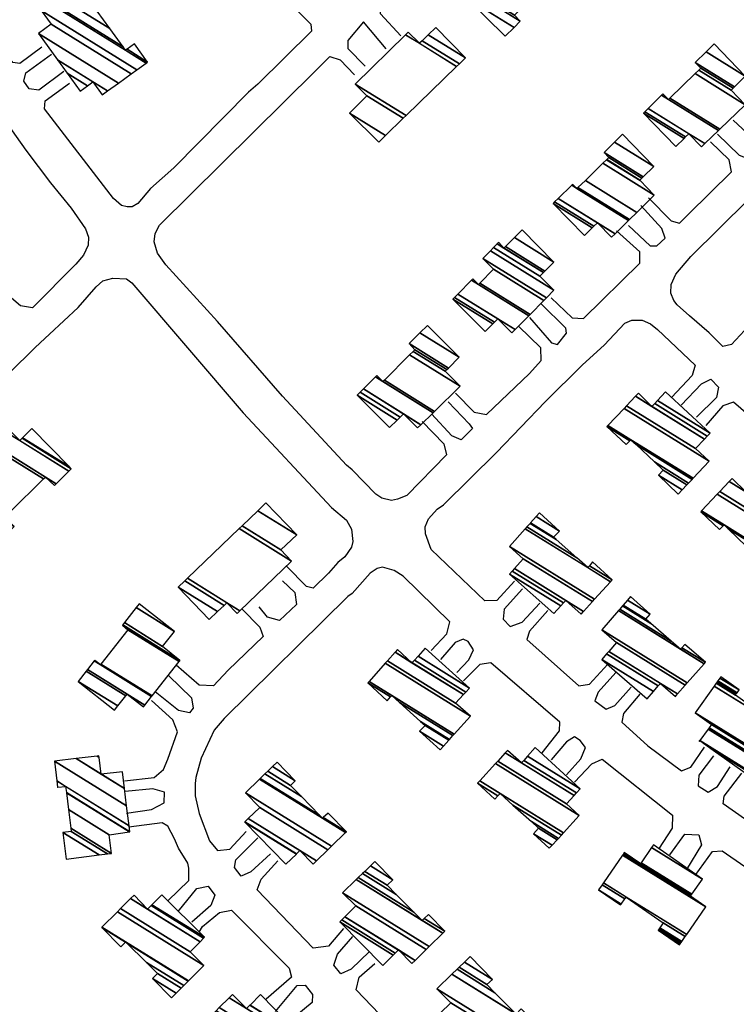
# Model space of a CAD drawing. Extents: x -0.5 to 41.9, y -0.5 to 29.8.
# Tile 55 of 128: x 8.227 to 8.57, y 3.126 to 3.598. Entities that reach past the tile are written whole.
import ezdxf

# ---------------------------------------------------------------- set-up
doc = ezdxf.new("R2010")
doc.units = 0
doc.header["$MEASUREMENT"] = 0
doc.layers.add('11', color=2, linetype='CONTINUOUS')
doc.layers.add('21', color=5, linetype='CONTINUOUS')

msp = doc.modelspace()

# ---------------------------------------------------------------- linework, layer by layer
at = {"layer": '11'}
for points in [[(8.40938, 3.58983), (8.39973, 3.60038), (8.39933, 3.60421), (8.427, 3.6336), (8.43162, 3.63474), (8.44442, 3.62419)], [(8.23736, 3.58444), (8.22681, 3.57658), (8.22344, 3.57702), (8.20255, 3.60667), (8.19761, 3.61318), (8.19851, 3.61678), (8.20862, 3.62419)], [(8.35369, 3.60802), (8.36627, 3.59544), (8.36655, 3.59204), (8.34089, 3.5667), (8.3364, 3.56288), (8.30069, 3.5265), (8.28946, 3.51662), (8.2834, 3.50943), (8.2807, 3.50786), (8.27823, 3.50786), (8.27554, 3.50853), (8.27172, 3.5119), (8.23871, 3.5548), (8.23893, 3.55861), (8.25061, 3.56715)], [(8.40242, 3.58354), (8.39146, 3.59652), (8.38401, 3.58758), (8.38401, 3.58377), (8.39232, 3.57523)], [(8.24792, 3.57276), (8.23601, 3.56378), (8.2313, 3.56445), (8.22883, 3.56805), (8.22973, 3.57209), (8.24208, 3.58107)], [(8.41971, 3.40501), (8.43004, 3.39423), (8.43138, 3.38894), (8.4123, 3.36953), (8.40781, 3.36773), (8.40489, 3.36706), (8.4004, 3.36818), (8.39748, 3.3702), (8.38603, 3.38188), (8.38333, 3.38412), (8.35279, 3.41713), (8.32158, 3.45284), (8.29687, 3.48001), (8.29283, 3.48563), (8.29126, 3.49102), (8.29171, 3.49506), (8.29373, 3.4991), (8.36851, 3.57299), (8.37547, 3.57995), (8.38041, 3.57838), (8.38715, 3.57119)], [(8.19065, 3.55996), (8.20098, 3.56692), (8.20643, 3.56784), (8.22973, 3.53503), (8.24163, 3.51931), (8.25151, 3.50719), (8.25825, 3.49731), (8.25982, 3.49326), (8.25959, 3.48945), (8.25735, 3.48473), (8.25376, 3.48046), (8.23289, 3.45943), (8.22726, 3.46048), (8.21737, 3.46879)], [(8.57624, 3.45082), (8.56793, 3.44184), (8.56372, 3.44096), (8.55715, 3.44745), (8.54772, 3.45554), (8.54188, 3.46093), (8.54031, 3.46295), (8.53874, 3.46654), (8.53896, 3.47058), (8.54121, 3.47552), (8.54839, 3.48406), (8.57579, 3.51123), (8.59061, 3.52515), (8.61891, 3.55345), (8.62609, 3.55839), (8.63395, 3.56086), (8.64249, 3.56131), (8.64788, 3.56086), (8.65259, 3.55951), (8.65798, 3.55547), (8.66786, 3.54604), (8.66786, 3.54604), (8.66921, 3.53975), (8.66023, 3.53122)], [(8.56119, 3.54267), (8.57152, 3.53256), (8.57528, 3.53118), (8.58051, 3.53638), (8.57781, 3.54087), (8.5686, 3.54941)], [(8.52818, 3.51213), (8.53896, 3.50112), (8.54295, 3.49997), (8.54727, 3.50427), (8.56793, 3.5247), (8.56681, 3.53032), (8.55782, 3.53908)], [(8.51852, 3.49888), (8.52885, 3.48922), (8.53211, 3.4892), (8.53604, 3.49281), (8.53447, 3.49753), (8.52436, 3.50853)], [(8.48147, 3.46419), (8.49158, 3.45464), (8.49699, 3.4543), (8.52391, 3.48091), (8.52391, 3.4863), (8.51269, 3.49641)], [(8.21625, 3.39737), (8.20615, 3.40838), (8.20642, 3.41286), (8.20929, 3.41601), (8.23422, 3.44049), (8.25488, 3.45958), (8.26341, 3.46946), (8.26656, 3.47238), (8.2715, 3.47373), (8.27801, 3.47328), (8.28048, 3.47148), (8.33393, 3.40905), (8.37615, 3.36369), (8.38333, 3.35762), (8.3858, 3.35336), (8.38648, 3.34752), (8.3858, 3.34482), (8.38266, 3.34011), (8.37929, 3.33741), (8.3748, 3.33225), (8.36739, 3.32506), (8.36424, 3.32596), (8.35459, 3.33562)], [(8.47114, 3.45486), (8.48169, 3.44274), (8.48442, 3.4418), (8.48888, 3.44723), (8.48843, 3.4497), (8.47653, 3.4616)], [(8.46395, 3.32843), (8.45542, 3.31922), (8.44973, 3.31901), (8.42398, 3.3437), (8.42129, 3.35111), (8.42106, 3.35448), (8.42263, 3.3583), (8.4269, 3.36301), (8.42982, 3.36503), (8.4552, 3.39019), (8.47855, 3.41444), (8.49652, 3.43218), (8.50685, 3.44161), (8.51673, 3.45217), (8.5201, 3.45352), (8.52504, 3.45352), (8.52908, 3.45172), (8.53245, 3.44902), (8.55041, 3.43196), (8.54907, 3.42702), (8.53918, 3.41646)], [(8.43566, 3.41848), (8.44464, 3.4095), (8.45048, 3.40838), (8.47114, 3.42791), (8.47675, 3.4342), (8.47653, 3.44027), (8.46575, 3.4506)], [(8.54368, 3.41287), (8.55356, 3.42297), (8.55792, 3.42522), (8.56164, 3.4214), (8.56074, 3.41646), (8.55109, 3.40703)], [(8.43206, 3.41444), (8.44217, 3.40388), (8.4438, 3.40158), (8.43835, 3.39625), (8.43386, 3.39805), (8.4242, 3.4086)], [(8.58612, 3.37716), (8.59353, 3.38525), (8.59511, 3.39108), (8.58051, 3.40411), (8.56883, 3.41422), (8.56366, 3.41242), (8.55558, 3.40299)], [(8.42398, 3.29519), (8.43139, 3.30328), (8.43296, 3.30892), (8.41051, 3.3309), (8.40624, 3.33359), (8.40062, 3.33517), (8.39815, 3.33449), (8.39479, 3.33225), (8.38603, 3.32259), (8.38401, 3.32102), (8.32472, 3.26263), (8.32, 3.25702), (8.31372, 3.24354), (8.31125, 3.23433), (8.3108, 3.23141), (8.3108, 3.22558), (8.31282, 3.21704), (8.31776, 3.20402), (8.32158, 3.1993), (8.32741, 3.19997), (8.33527, 3.20851)], [(8.35279, 3.32865), (8.35863, 3.32304), (8.35936, 3.31731), (8.35122, 3.30957), (8.3456, 3.31114), (8.34156, 3.31608)], [(8.46777, 3.32484), (8.45901, 3.31495), (8.45851, 3.31021), (8.46187, 3.30669), (8.46755, 3.30876), (8.47609, 3.31796)], [(8.33325, 3.31518), (8.34179, 3.30642), (8.34341, 3.30188), (8.32674, 3.28576), (8.31968, 3.27832), (8.31282, 3.27857), (8.30181, 3.28823)], [(8.4799, 3.31437), (8.47114, 3.30449), (8.46977, 3.30055), (8.49472, 3.27835), (8.49988, 3.27902), (8.50864, 3.28868)], [(8.43633, 3.28464), (8.44204, 3.29079), (8.44432, 3.2956), (8.44175, 3.29949), (8.43928, 3.30061), (8.43543, 3.29901), (8.42847, 3.29093)], [(8.4772, 3.24624), (8.48551, 3.25679), (8.48568, 3.2608), (8.4525, 3.28935), (8.44734, 3.28846), (8.43948, 3.2806)], [(8.51246, 3.28464), (8.50393, 3.27521), (8.50236, 3.27116), (8.50774, 3.26712), (8.51201, 3.26892), (8.51987, 3.27768)], [(8.29822, 3.28307), (8.30915, 3.27253), (8.30999, 3.26751), (8.3081, 3.26532), (8.30294, 3.26645), (8.29171, 3.27543)], [(8.27694, 3.23277), (8.29126, 3.23433), (8.29576, 3.23821), (8.29777, 3.24309), (8.30246, 3.25621), (8.30024, 3.26196), (8.28991, 3.27128)], [(8.52391, 3.27431), (8.51605, 3.2651), (8.51538, 3.26083), (8.52773, 3.2496), (8.5439, 3.23748), (8.54839, 3.23927), (8.5549, 3.24893)], [(8.48888, 3.23568), (8.49574, 3.24323), (8.49787, 3.24873), (8.49539, 3.25207), (8.4927, 3.25387), (8.48888, 3.2514), (8.48147, 3.24287)], [(8.4927, 3.23209), (8.50101, 3.24085), (8.50595, 3.24309), (8.53963, 3.21637), (8.53941, 3.21008), (8.5329, 3.19997)], [(8.55917, 3.24466), (8.55221, 3.23546), (8.55186, 3.23033), (8.5567, 3.22737), (8.56119, 3.23007), (8.56726, 3.2395)], [(8.61554, 3.20716), (8.61082, 3.19818), (8.60569, 3.19494), (8.60319, 3.19616), (8.5859, 3.20626), (8.56389, 3.22176), (8.56434, 3.22535), (8.57287, 3.23635)], [(8.27801, 3.21727), (8.28991, 3.21896), (8.29601, 3.22227), (8.2962, 3.22737), (8.29058, 3.22894), (8.27734, 3.2276)], [(8.29777, 3.17527), (8.30788, 3.18493), (8.30789, 3.19091), (8.30733, 3.19331), (8.30294, 3.20042), (8.30092, 3.20492), (8.29785, 3.211), (8.29508, 3.21255), (8.27913, 3.21053)], [(8.34695, 3.19773), (8.33752, 3.1892), (8.33298, 3.18713), (8.32966, 3.19122), (8.33033, 3.19481), (8.34089, 3.20536)], [(8.53829, 3.19728), (8.54552, 3.20724), (8.55222, 3.20682), (8.55356, 3.202), (8.54637, 3.19032)], [(8.55041, 3.1874), (8.55872, 3.19885), (8.56345, 3.1992), (8.57422, 3.19167), (8.58208, 3.18695), (8.59892, 3.17797), (8.60364, 3.1746), (8.60498, 3.1728), (8.60633, 3.16943), (8.60656, 3.16562), (8.59078, 3.09819)], [(8.38199, 3.16202), (8.3748, 3.15349), (8.36738, 3.15249), (8.34066, 3.18044), (8.34246, 3.1856), (8.35055, 3.19436)], [(8.30271, 3.17011), (8.31169, 3.18111), (8.31708, 3.18223), (8.32023, 3.17797), (8.31843, 3.17303), (8.30922, 3.16494)], [(8.31282, 3.16023), (8.31439, 3.16292), (8.32247, 3.16966), (8.32834, 3.17077), (8.35594, 3.14293), (8.35706, 3.13867), (8.34493, 3.12811)], [(8.39434, 3.15102), (8.38558, 3.14248), (8.38069, 3.14027), (8.37734, 3.14445), (8.37907, 3.14967), (8.38648, 3.1582)], [(8.42959, 3.11666), (8.41994, 3.10723), (8.41408, 3.10545), (8.38805, 3.1326), (8.3894, 3.13867), (8.39703, 3.14518)], [(8.34942, 3.12227), (8.35975, 3.13462), (8.36357, 3.13486), (8.36716, 3.13036), (8.36694, 3.12654), (8.35504, 3.11666)]]:
    msp.add_lwpolyline(points, dxfattribs=at)

# ---------------------------------------------------------------- meshes
at = {"layer": '21'}
mesh = msp.add_polyface(dxfattribs=at)
corners = [(8.45946, 3.58961), (8.44082, 3.60802), (8.4637, 3.59384), (8.44082, 3.60802), (8.4437, 3.61102), (8.46665, 3.59679), (8.44446, 3.6118), (8.46395, 3.59971), (8.44644, 3.61386), (8.46597, 3.60175), (8.44082, 3.61947), (8.46728, 3.60307), (8.45641, 3.63521), (8.48686, 3.61633), (8.48284, 3.61882), (8.45706, 3.63586), (8.4875, 3.61699), (8.48349, 3.61947), (8.46377, 3.64263), (8.47069, 3.63834), (8.49413, 3.62381), (8.46437, 3.64323), (8.46813, 3.6409), (8.47129, 3.63894), (8.49472, 3.62441), (8.46508, 3.64395), (8.47201, 3.63965), (8.49157, 3.62752), (8.47563, 3.64328)]
mesh.append_faces([[corners[k] for k in face] for face in [(0, 0, 2, 3), (1, 2, 5, 4), (4, 5, 7, 6), (6, 7, 9, 8), (8, 9, 11, 10), (10, 11, 14, 12), (12, 14, 17, 15), (13, 13, 16, 17), (15, 16, 20, 18), (18, 19, 22, 21), (19, 20, 24, 23), (21, 22, 25, 25), (23, 24, 27, 26), (26, 27, 28, 28)]], dxfattribs={"vtx0": -1, "vtx2": -1})
mesh = msp.add_polyface(dxfattribs=at)
corners = [(8.25578, 3.56333), (8.26633, 3.56153), (8.25927, 3.56591), (8.24955, 3.57194), (8.26894, 3.56342), (8.26184, 3.56782), (8.24495, 3.57829), (8.27414, 3.56717), (8.23579, 3.59095), (8.28029, 3.57161), (8.24185, 3.59544), (8.23714, 3.60196), (8.28297, 3.57354), (8.23714, 3.60196), (8.2416, 3.60516), (8.27756, 3.58287), (8.28742, 3.57675), (8.24229, 3.60566), (8.27633, 3.58456), (8.27825, 3.58337), (8.28811, 3.57725), (8.24592, 3.60827), (8.26993, 3.59339), (8.28183, 3.58601), (8.25101, 3.61193), (8.26094, 3.60577), (8.25507, 3.61484), (8.26498, 3.60869), (8.2587, 3.61745)]
mesh.append_faces([[corners[k] for k in face] for face in [(0, 0, 2, 3), (3, 2, 5, 6), (1, 1, 4, 5), (6, 4, 7, 8), (8, 7, 9, 10), (10, 9, 12, 13), (11, 12, 16, 14), (14, 15, 18, 17), (15, 16, 20, 19), (17, 18, 22, 21), (19, 20, 23, 23), (21, 22, 25, 24), (24, 25, 27, 26), (26, 27, 28, 28)]], dxfattribs={"vtx0": -1, "vtx2": -1})
mesh = msp.add_polyface(dxfattribs=at)
corners = [(8.39883, 3.53885), (8.39883, 3.53885), (8.3849, 3.55278), (8.40215, 3.54208), (8.39321, 3.56108), (8.4106, 3.55031), (8.3876, 3.5667), (8.41194, 3.55161), (8.4117, 3.59037), (8.41837, 3.58624), (8.43618, 3.57519), (8.41298, 3.59163), (8.41965, 3.58749), (8.43746, 3.57644), (8.42257, 3.59032), (8.44037, 3.57927), (8.42623, 3.59387)]
mesh.append_faces([[corners[k] for k in face] for face in [(0, 1, 3, 2), (2, 3, 5, 4), (4, 5, 7, 6), (6, 7, 10, 8), (8, 9, 11, 11), (9, 10, 13, 12), (12, 13, 15, 14), (14, 15, 16, 16)]], dxfattribs={"vtx0": -1, "vtx2": -1})
mesh = msp.add_polyface(dxfattribs=at)
corners = [(8.54121, 3.53683), (8.52571, 3.55278), (8.54521, 3.54069), (8.52571, 3.55278), (8.52639, 3.55345), (8.55356, 3.53661), (8.5459, 3.54136), (8.52795, 3.55501), (8.55515, 3.53815), (8.54749, 3.54289), (8.53429, 3.56135), (8.53761, 3.55929), (8.56162, 3.54441), (8.53492, 3.56198), (8.53826, 3.55991), (8.56226, 3.54503), (8.55041, 3.57172), (8.57444, 3.55682), (8.55216, 3.57342), (8.56771, 3.56378), (8.55311, 3.57433), (8.56863, 3.56471), (8.55041, 3.57703), (8.56927, 3.56534), (8.55567, 3.58216), (8.57444, 3.57052), (8.55962, 3.58601)]
mesh.append_faces([[corners[k] for k in face] for face in [(0, 0, 2, 3), (1, 2, 6, 4), (4, 6, 9, 7), (5, 5, 8, 9), (7, 8, 12, 10), (10, 11, 13, 13), (11, 12, 15, 14), (14, 15, 17, 16), (16, 17, 19, 18), (18, 19, 21, 20), (20, 21, 23, 22), (22, 23, 25, 24), (24, 25, 26, 26)]], dxfattribs={"vtx0": -1, "vtx2": -1})
mesh = msp.add_polyface(dxfattribs=at)
corners = [(8.49741, 3.49416), (8.50117, 3.49778), (8.48237, 3.50943), (8.51044, 3.49326), (8.50195, 3.49853), (8.48314, 3.51019), (8.51217, 3.49498), (8.5037, 3.50023), (8.48489, 3.51189), (8.51855, 3.50129), (8.49132, 3.51817), (8.49382, 3.51662), (8.51903, 3.50176), (8.4918, 3.51864), (8.49431, 3.51708), (8.52248, 3.50517), (8.49786, 3.52044), (8.53088, 3.51348), (8.5063, 3.52871), (8.52414, 3.52044), (8.50805, 3.53042), (8.52414, 3.52044), (8.5081, 3.53047), (8.52391, 3.52066), (8.50909, 3.53144), (8.52492, 3.52163), (8.50685, 3.53391), (8.5256, 3.52229), (8.5118, 3.53886), (8.53065, 3.52717), (8.5156, 3.54267)]
mesh.append_faces([[corners[k] for k in face] for face in [(0, 0, 1, 2), (2, 1, 4, 5), (5, 4, 7, 8), (3, 3, 6, 7), (8, 6, 9, 10), (10, 11, 13, 13), (11, 9, 12, 14), (14, 12, 15, 16), (16, 15, 17, 18), (18, 17, 19, 20), (20, 21, 23, 22), (22, 23, 25, 24), (24, 25, 27, 26), (26, 27, 29, 28), (28, 29, 30, 30)]], dxfattribs={"vtx0": -1, "vtx2": -1})
mesh = msp.add_polyface(dxfattribs=at)
corners = [(8.44981, 3.44813), (8.43431, 3.46362), (8.45344, 3.45176), (8.43431, 3.46362), (8.43516, 3.46447), (8.46261, 3.44745), (8.45429, 3.45261), (8.43674, 3.46605), (8.46418, 3.44904), (8.45587, 3.45419), (8.44333, 3.47265), (8.44666, 3.47058), (8.47073, 3.45566), (8.44397, 3.47328), (8.44728, 3.47122), (8.47135, 3.4563), (8.45385, 3.47799), (8.478, 3.46302), (8.44868, 3.48316), (8.4792, 3.46423), (8.45232, 3.4868), (8.48282, 3.46789), (8.4539, 3.48838), (8.47608, 3.47462), (8.4556, 3.49008), (8.45879, 3.4881), (8.47778, 3.47632), (8.45632, 3.49079), (8.45951, 3.48882), (8.4785, 3.47704), (8.46383, 3.49314), (8.48282, 3.48136), (8.46755, 3.49686)]
mesh.append_faces([[corners[k] for k in face] for face in [(0, 0, 2, 3), (1, 2, 6, 4), (4, 6, 9, 7), (5, 5, 8, 9), (7, 8, 12, 10), (10, 11, 13, 13), (11, 12, 15, 14), (14, 15, 17, 16), (16, 17, 19, 18), (18, 19, 21, 20), (20, 21, 23, 22), (22, 23, 26, 24), (24, 25, 27, 27), (25, 26, 29, 28), (28, 29, 31, 30), (30, 31, 32, 32)]], dxfattribs={"vtx0": -1, "vtx2": -1})
mesh = msp.add_polyface(dxfattribs=at)
corners = [(8.40399, 3.40209), (8.3885, 3.41758), (8.4077, 3.40568), (8.3885, 3.41758), (8.38988, 3.41897), (8.41747, 3.40186), (8.40912, 3.40704), (8.39146, 3.42055), (8.41907, 3.40343), (8.41073, 3.4086), (8.39724, 3.42633), (8.40085, 3.4241), (8.42493, 3.40916), (8.39793, 3.42702), (8.40153, 3.42478), (8.42563, 3.40984), (8.41364, 3.43689), (8.4379, 3.42185), (8.41533, 3.43858), (8.43072, 3.42904), (8.41612, 3.43937), (8.43151, 3.42983), (8.41343, 3.44229), (8.43228, 3.4306), (8.4186, 3.44746), (8.43745, 3.43577), (8.42218, 3.45104)]
mesh.append_faces([[corners[k] for k in face] for face in [(0, 0, 2, 3), (1, 2, 6, 4), (4, 6, 9, 7), (5, 5, 8, 9), (7, 8, 12, 10), (10, 11, 13, 13), (11, 12, 15, 14), (14, 15, 17, 16), (16, 17, 19, 18), (18, 19, 21, 20), (20, 21, 23, 22), (22, 23, 25, 24), (24, 25, 26, 26)]], dxfattribs={"vtx0": -1, "vtx2": -1})
mesh = msp.add_polyface(dxfattribs=at)
corners = [(8.54233, 3.3702), (8.54419, 3.37218), (8.5329, 3.37918), (8.54649, 3.37462), (8.53514, 3.38165), (8.5473, 3.37547), (8.53094, 3.38561), (8.5174, 3.394), (8.50819, 3.40254), (8.54898, 3.37725), (8.52217, 3.39387), (8.51915, 3.39575), (8.50819, 3.40254), (8.50868, 3.40305), (8.54946, 3.37776), (8.51965, 3.39625), (8.51637, 3.4112), (8.55715, 3.38592), (8.51758, 3.41248), (8.55064, 3.39198), (8.5219, 3.41706), (8.52975, 3.41219), (8.55495, 3.39657), (8.52324, 3.41848), (8.53109, 3.41362), (8.55629, 3.39799), (8.5324, 3.41502), (8.5576, 3.39939), (8.53627, 3.41916)]
mesh.append_faces([[corners[k] for k in face] for face in [(0, 0, 1, 2), (2, 1, 3, 4), (4, 3, 5, 6), (7, 7, 11, 12), (6, 5, 9, 10), (8, 11, 15, 13), (10, 9, 14, 15), (13, 14, 17, 16), (16, 17, 19, 18), (18, 19, 22, 20), (20, 21, 23, 23), (21, 22, 25, 24), (24, 25, 27, 26), (26, 27, 28, 28)]], dxfattribs={"vtx0": -1, "vtx2": -1})
mesh = msp.add_polyface(dxfattribs=at)
corners = [(8.2158, 3.34662), (8.22064, 3.35132), (8.19671, 3.36616), (8.22411, 3.3547), (8.20022, 3.36952), (8.21962, 3.3592), (8.2013, 3.37055), (8.22041, 3.35997), (8.2021, 3.37132), (8.19649, 3.37739), (8.22203, 3.36155), (8.19649, 3.37739), (8.21288, 3.39318), (8.24343, 3.37424), (8.23828, 3.37743), (8.21376, 3.39403), (8.24429, 3.3751), (8.23916, 3.37828), (8.21998, 3.40003), (8.22681, 3.3958), (8.25037, 3.38119), (8.22114, 3.40115), (8.22244, 3.40035), (8.22794, 3.39694), (8.25151, 3.38233), (8.22142, 3.40141), (8.22821, 3.3972), (8.25044, 3.38342), (8.23265, 3.40164)]
mesh.append_faces([[corners[k] for k in face] for face in [(0, 0, 1, 2), (2, 1, 3, 4), (4, 3, 5, 6), (6, 5, 7, 8), (8, 7, 10, 11), (9, 10, 14, 12), (12, 14, 17, 15), (13, 13, 16, 17), (15, 16, 20, 18), (18, 19, 22, 21), (19, 20, 24, 23), (21, 22, 25, 25), (23, 24, 27, 26), (26, 27, 28, 28)]], dxfattribs={"vtx0": -1, "vtx2": -1})
mesh = msp.add_polyface(dxfattribs=at)
corners = [(8.58679, 3.32888), (8.58861, 3.3308), (8.57759, 3.33764), (8.59113, 3.33347), (8.58006, 3.34033), (8.59211, 3.33452), (8.57513, 3.34505), (8.56209, 3.35313), (8.55311, 3.36167), (8.59388, 3.33639), (8.56634, 3.35346), (8.56392, 3.35496), (8.55311, 3.36167), (8.55351, 3.36209), (8.59428, 3.33681), (8.56434, 3.35538), (8.56107, 3.3701), (8.60184, 3.34482), (8.56224, 3.37135), (8.59488, 3.35111), (8.56681, 3.37619), (8.57467, 3.37132), (8.59935, 3.35602), (8.56815, 3.37761), (8.576, 3.37275), (8.60066, 3.35745), (8.5772, 3.37403), (8.60184, 3.35875), (8.58118, 3.37828)]
mesh.append_faces([[corners[k] for k in face] for face in [(0, 0, 1, 2), (2, 1, 3, 4), (4, 3, 5, 6), (7, 7, 11, 12), (6, 5, 9, 10), (8, 11, 15, 13), (10, 9, 14, 15), (13, 14, 17, 16), (16, 17, 19, 18), (18, 19, 22, 20), (20, 21, 23, 23), (21, 22, 25, 24), (24, 25, 27, 26), (26, 27, 28, 28)]], dxfattribs={"vtx0": -1, "vtx2": -1})
mesh = msp.add_polyface(dxfattribs=at)
corners = [(8.31753, 3.31001), (8.30271, 3.32551), (8.32156, 3.31383), (8.30585, 3.32853), (8.32473, 3.31683), (8.33101, 3.31293), (8.30718, 3.32981), (8.32607, 3.3181), (8.33233, 3.31421), (8.33195, 3.35365), (8.35706, 3.33809), (8.33333, 3.35498), (8.35189, 3.34348), (8.34086, 3.36223), (8.35953, 3.35066), (8.34471, 3.36593), (8.34471, 3.36593)]
mesh.append_faces([[corners[k] for k in face] for face in [(0, 0, 2, 1), (1, 2, 4, 3), (3, 4, 7, 6), (5, 5, 8, 7), (6, 8, 10, 9), (9, 10, 12, 11), (11, 12, 14, 13), (13, 14, 16, 15)]], dxfattribs={"vtx0": -1, "vtx2": -1})
mesh = msp.add_polyface(dxfattribs=at)
corners = [(8.48282, 3.31293), (8.46148, 3.3318), (8.48606, 3.31656), (8.46148, 3.3318), (8.46274, 3.33323), (8.49584, 3.31271), (8.48733, 3.31799), (8.46383, 3.33447), (8.49695, 3.31394), (8.48843, 3.31922), (8.468, 3.33921), (8.50119, 3.31863), (8.46148, 3.34505), (8.50224, 3.31978), (8.46902, 3.35352), (8.49899, 3.33494), (8.50985, 3.3282), (8.46982, 3.35443), (8.4938, 3.33956), (8.49976, 3.33587), (8.51066, 3.3291), (8.47136, 3.35616), (8.48387, 3.3484), (8.50123, 3.33764), (8.47156, 3.35638), (8.48259, 3.34954), (8.47427, 3.35943), (8.48551, 3.35246), (8.47586, 3.36122)]
mesh.append_faces([[corners[k] for k in face] for face in [(0, 0, 2, 3), (1, 2, 6, 4), (4, 6, 9, 7), (5, 5, 8, 9), (7, 8, 11, 10), (10, 11, 13, 12), (12, 13, 16, 14), (14, 15, 18, 17), (15, 16, 20, 19), (17, 18, 22, 21), (19, 20, 23, 23), (21, 22, 25, 24), (24, 25, 27, 26), (26, 27, 28, 28)]], dxfattribs={"vtx0": -1, "vtx2": -1})
mesh = msp.add_polyface(dxfattribs=at)
corners = [(8.27217, 3.26667), (8.25488, 3.28037), (8.27375, 3.26867), (8.25867, 3.28525), (8.2776, 3.27351), (8.28609, 3.26824), (8.25929, 3.28605), (8.27823, 3.27431), (8.28672, 3.26904), (8.26543, 3.28846), (8.26255, 3.29024), (8.29001, 3.27322), (8.26562, 3.28869), (8.26274, 3.29048), (8.2902, 3.27345), (8.27868, 3.30507), (8.30316, 3.2899), (8.27599, 3.30732), (8.30346, 3.29029), (8.27614, 3.30751), (8.30361, 3.29048), (8.27697, 3.30858), (8.2953, 3.29721), (8.28259, 3.31576), (8.30092, 3.3044), (8.28407, 3.31765), (8.28407, 3.31765)]
mesh.append_faces([[corners[k] for k in face] for face in [(0, 0, 2, 1), (1, 2, 4, 3), (3, 4, 7, 6), (5, 5, 8, 7), (6, 8, 11, 10), (10, 9, 13, 13), (9, 11, 14, 12), (12, 14, 16, 15), (15, 16, 18, 17), (17, 18, 20, 19), (19, 20, 22, 21), (21, 22, 24, 23), (23, 24, 26, 25)]], dxfattribs={"vtx0": -1, "vtx2": -1})
mesh = msp.add_polyface(dxfattribs=at)
corners = [(8.52751, 3.27206), (8.50572, 3.29093), (8.53049, 3.27557), (8.50572, 3.29093), (8.50804, 3.29361), (8.54098, 3.27318), (8.53278, 3.27827), (8.50906, 3.29481), (8.54202, 3.27437), (8.5338, 3.27947), (8.51269, 3.29901), (8.54569, 3.27855), (8.50572, 3.30507), (8.54668, 3.27968), (8.51367, 3.31433), (8.54345, 3.29587), (8.55473, 3.28887), (8.51429, 3.31504), (8.53899, 3.29972), (8.54408, 3.29657), (8.55535, 3.28958), (8.51564, 3.31661), (8.52916, 3.30822), (8.54547, 3.29811), (8.51596, 3.31698), (8.52683, 3.31024), (8.51804, 3.31941), (8.52885, 3.31271), (8.51942, 3.32102)]
mesh.append_faces([[corners[k] for k in face] for face in [(0, 0, 2, 3), (1, 2, 6, 4), (4, 6, 9, 7), (5, 5, 8, 9), (7, 8, 11, 10), (10, 11, 13, 12), (12, 13, 16, 14), (14, 15, 18, 17), (15, 16, 20, 19), (17, 18, 22, 21), (19, 20, 23, 23), (21, 22, 25, 24), (24, 25, 27, 26), (26, 27, 28, 28)]], dxfattribs={"vtx0": -1, "vtx2": -1})
mesh = msp.add_polyface(dxfattribs=at)
corners = [(8.42825, 3.24758), (8.4299, 3.24941), (8.41837, 3.25657), (8.43243, 3.25221), (8.42106, 3.25926), (8.43279, 3.25261), (8.41884, 3.26126), (8.40287, 3.27116), (8.39366, 3.2797), (8.43442, 3.25443), (8.4088, 3.27031), (8.40451, 3.27297), (8.39366, 3.2797), (8.39426, 3.28037), (8.43502, 3.25509), (8.40512, 3.27363), (8.40199, 3.28908), (8.44284, 3.26375), (8.40304, 3.29026), (8.43566, 3.27004), (8.40668, 3.29437), (8.41477, 3.28935), (8.43943, 3.27407), (8.40781, 3.29564), (8.41591, 3.29062), (8.4406, 3.27531), (8.41767, 3.29256), (8.44239, 3.27723), (8.42106, 3.29632)]
mesh.append_faces([[corners[k] for k in face] for face in [(0, 0, 1, 2), (2, 1, 3, 4), (4, 3, 5, 6), (7, 7, 11, 12), (6, 5, 9, 10), (8, 11, 15, 13), (10, 9, 14, 15), (13, 14, 17, 16), (16, 17, 19, 18), (18, 19, 22, 20), (20, 21, 23, 23), (21, 22, 25, 24), (24, 25, 27, 26), (26, 27, 28, 28)]], dxfattribs={"vtx0": -1, "vtx2": -1})
mesh = msp.add_polyface(dxfattribs=at)
corners = [(8.57601, 3.23546), (8.55243, 3.25163), (8.57678, 3.23653), (8.55909, 3.2475), (8.55243, 3.25163), (8.55273, 3.25203), (8.57706, 3.23694), (8.55266, 3.25207), (8.55674, 3.25759), (8.58882, 3.2377), (8.58101, 3.24254), (8.55714, 3.25814), (8.58921, 3.23826), (8.5814, 3.24309), (8.55827, 3.25971), (8.59032, 3.23984), (8.55041, 3.26532), (8.59069, 3.24036), (8.55957, 3.27814), (8.59039, 3.25904), (8.59976, 3.25323), (8.56057, 3.27954), (8.56973, 3.27386), (8.5914, 3.26042), (8.60075, 3.25463), (8.56099, 3.28013), (8.57015, 3.27445), (8.59182, 3.26101), (8.60117, 3.25522), (8.56134, 3.28063), (8.57051, 3.27494), (8.59218, 3.26151), (8.56234, 3.28202), (8.57152, 3.27633), (8.56276, 3.28262)]
mesh.append_faces([[corners[k] for k in face] for face in [(0, 0, 2, 3), (1, 4, 7, 7), (3, 2, 6, 5), (5, 6, 10, 8), (8, 10, 13, 11), (9, 9, 12, 13), (11, 12, 15, 14), (14, 15, 17, 16), (16, 17, 20, 18), (18, 19, 22, 21), (19, 20, 24, 23), (21, 22, 26, 25), (23, 24, 28, 27), (25, 26, 30, 29), (27, 28, 31, 31), (29, 30, 33, 32), (32, 33, 34, 34)]], dxfattribs={"vtx0": -1, "vtx2": -1})
mesh = msp.add_polyface(dxfattribs=at)
corners = [(8.48057, 3.20042), (8.48187, 3.20185), (8.47294, 3.20739), (8.48434, 3.20454), (8.47541, 3.21008), (8.48491, 3.20516), (8.47196, 3.21319), (8.45452, 3.224), (8.44621, 3.23164), (8.48636, 3.20675), (8.46316, 3.22113), (8.45597, 3.22559), (8.44621, 3.23164), (8.44723, 3.23275), (8.48737, 3.20786), (8.45699, 3.2267), (8.4548, 3.24103), (8.49494, 3.21614), (8.45588, 3.24222), (8.48888, 3.22176), (8.45948, 3.24616), (8.46732, 3.2413), (8.49246, 3.22571), (8.46059, 3.24736), (8.4684, 3.24252), (8.49356, 3.22692), (8.4702, 3.24457), (8.49539, 3.22894), (8.47383, 3.24871)]
mesh.append_faces([[corners[k] for k in face] for face in [(0, 0, 1, 2), (2, 1, 3, 4), (4, 3, 5, 6), (7, 7, 11, 12), (6, 5, 9, 10), (8, 11, 15, 13), (10, 9, 14, 15), (13, 14, 17, 16), (16, 17, 19, 18), (18, 19, 22, 20), (20, 21, 23, 23), (21, 22, 25, 24), (24, 25, 27, 26), (26, 27, 28, 28)]], dxfattribs={"vtx0": -1, "vtx2": -1})
mesh = msp.add_polyface(dxfattribs=at)
corners = [(8.24904, 3.19526), (8.26494, 3.19723), (8.24747, 3.20806), (8.26891, 3.19772), (8.25151, 3.20851), (8.27082, 3.19795), (8.25132, 3.21005), (8.2697, 3.20694), (8.25019, 3.21903), (8.27944, 3.20826), (8.2492, 3.22701), (8.245, 3.22962), (8.27958, 3.20828), (8.24918, 3.22713), (8.24514, 3.22964), (8.24498, 3.22973), (8.27921, 3.21122), (8.24881, 3.23007), (8.24462, 3.23267), (8.24343, 3.24219), (8.27802, 3.22074), (8.24343, 3.24219), (8.2538, 3.2434), (8.26588, 3.23591), (8.27699, 3.22902), (8.26384, 3.24456), (8.26485, 3.24393), (8.27599, 3.23703), (8.26476, 3.24466)]
mesh.append_faces([[corners[k] for k in face] for face in [(0, 0, 1, 2), (2, 1, 3, 4), (4, 3, 5, 6), (6, 5, 7, 8), (8, 7, 9, 10), (11, 11, 14, 15), (10, 9, 12, 13), (15, 14, 17, 18), (13, 12, 16, 17), (18, 16, 20, 21), (19, 20, 24, 22), (22, 23, 26, 25), (23, 24, 27, 27), (25, 26, 28, 28)]], dxfattribs={"vtx0": -1, "vtx2": -1})
mesh = msp.add_polyface(dxfattribs=at)
corners = [(8.35436, 3.19279), (8.35938, 3.19764), (8.3346, 3.213), (8.36739, 3.19279), (8.35945, 3.19771), (8.33467, 3.21307), (8.36903, 3.19438), (8.3611, 3.1993), (8.33632, 3.21466), (8.37449, 3.19969), (8.34179, 3.21996), (8.33505, 3.22692), (8.37624, 3.20139), (8.33505, 3.22692), (8.34172, 3.23349), (8.37188, 3.2148), (8.38296, 3.20792), (8.34209, 3.23386), (8.37044, 3.21628), (8.37226, 3.21515), (8.38333, 3.20828), (8.3443, 3.23604), (8.36176, 3.22521), (8.37457, 3.21727), (8.34562, 3.23733), (8.35661, 3.23052), (8.34788, 3.23956), (8.35885, 3.23276), (8.3501, 3.24174)]
mesh.append_faces([[corners[k] for k in face] for face in [(0, 0, 1, 2), (2, 1, 4, 5), (5, 4, 7, 8), (3, 3, 6, 7), (8, 6, 9, 10), (10, 9, 12, 13), (11, 12, 16, 14), (14, 15, 18, 17), (15, 16, 20, 19), (17, 18, 22, 21), (19, 20, 23, 23), (21, 22, 25, 24), (24, 25, 27, 26), (26, 27, 28, 28)]], dxfattribs={"vtx0": -1, "vtx2": -1})
mesh = msp.add_polyface(dxfattribs=at)
corners = [(8.543, 3.15416), (8.54327, 3.15455), (8.53267, 3.16112), (8.54375, 3.15524), (8.53315, 3.16182), (8.51471, 3.17325), (8.54406, 3.15569), (8.53346, 3.16227), (8.51502, 3.1737), (8.50415, 3.18044), (8.54575, 3.15814), (8.53514, 3.16472), (8.51674, 3.17613), (8.50584, 3.18289), (8.54641, 3.15909), (8.5174, 3.17707), (8.50649, 3.18383), (8.55558, 3.17235), (8.51562, 3.19712), (8.54817, 3.17752), (8.5159, 3.19752), (8.52436, 3.19301), (8.54854, 3.17803), (8.51625, 3.19804), (8.5165, 3.1984), (8.52461, 3.19338), (8.54879, 3.17838), (8.5165, 3.1984), (8.52958, 3.20075), (8.55401, 3.1856), (8.53043, 3.202)]
mesh.append_faces([[corners[k] for k in face] for face in [(0, 0, 1, 2), (2, 1, 3, 4), (5, 5, 8, 9), (4, 3, 6, 7), (9, 8, 12, 13), (7, 6, 10, 11), (13, 12, 15, 16), (11, 10, 14, 15), (16, 14, 17, 18), (18, 17, 19, 20), (20, 19, 22, 23), (23, 21, 27, 24), (21, 22, 26, 25), (25, 26, 29, 28), (28, 29, 30, 30)]], dxfattribs={"vtx0": -1, "vtx2": -1})
mesh = msp.add_polyface(dxfattribs=at)
corners = [(8.40085, 3.14428), (8.40583, 3.14927), (8.38019, 3.16517), (8.41477, 3.14518), (8.40673, 3.15016), (8.38109, 3.16606), (8.41631, 3.1467), (8.40826, 3.15169), (8.38261, 3.16759), (8.42157, 3.15188), (8.38782, 3.1728), (8.42306, 3.15335), (8.38154, 3.17909), (8.41971, 3.16584), (8.42955, 3.15974), (8.38809, 3.18545), (8.41572, 3.16983), (8.42065, 3.16678), (8.43049, 3.16067), (8.38904, 3.18638), (8.40727, 3.17829), (8.42263, 3.16876), (8.39106, 3.18834), (8.40287, 3.18268), (8.39211, 3.18936), (8.40557, 3.18538), (8.39485, 3.19202), (8.39703, 3.19414), (8.39703, 3.19414)]
mesh.append_faces([[corners[k] for k in face] for face in [(0, 0, 1, 2), (2, 1, 4, 5), (5, 4, 7, 8), (3, 3, 6, 7), (8, 6, 9, 10), (10, 9, 11, 12), (12, 11, 14, 15), (15, 13, 16, 19), (13, 14, 18, 17), (19, 16, 20, 22), (17, 18, 21, 21), (22, 20, 23, 24), (24, 23, 25, 26), (26, 25, 28, 27)]], dxfattribs={"vtx0": -1, "vtx2": -1})
mesh = msp.add_polyface(dxfattribs=at)
corners = [(8.29957, 3.12879), (8.29036, 3.13799), (8.30173, 3.13095), (8.29283, 3.14046), (8.3042, 3.13342), (8.27531, 3.15326), (8.28752, 3.1457), (8.3054, 3.13461), (8.26611, 3.16247), (8.27747, 3.15542), (8.27794, 3.15513), (8.30756, 3.13677), (8.26619, 3.16256), (8.27756, 3.15551), (8.30764, 3.13686), (8.27361, 3.16998), (8.31506, 3.14428), (8.27514, 3.17151), (8.30855, 3.15079), (8.27994, 3.1763), (8.31325, 3.15565), (8.28811, 3.17123), (8.2816, 3.17797), (8.31488, 3.15733), (8.28975, 3.17292), (8.2816, 3.17797), (8.31529, 3.15776), (8.29015, 3.17334), (8.29485, 3.17819)]
mesh.append_faces([[corners[k] for k in face] for face in [(0, 0, 2, 1), (1, 2, 4, 3), (3, 4, 7, 6), (5, 5, 9, 8), (6, 7, 11, 10), (8, 9, 13, 12), (10, 11, 14, 13), (12, 14, 16, 15), (15, 16, 18, 17), (17, 18, 20, 19), (19, 21, 25, 22), (21, 20, 23, 24), (24, 23, 26, 27), (27, 26, 28, 28)]], dxfattribs={"vtx0": -1, "vtx2": -1})
mesh = msp.add_polyface(dxfattribs=at)
corners = [(8.44689, 3.09892), (8.46059, 3.09847), (8.45185, 3.10388), (8.42742, 3.11903), (8.46078, 3.09866), (8.45983, 3.09924), (8.45204, 3.10407), (8.42667, 3.1198), (8.46239, 3.10022), (8.45362, 3.10565), (8.42829, 3.12136), (8.4675, 3.10518), (8.43341, 3.12632), (8.42667, 3.13305), (8.46911, 3.10675), (8.42667, 3.13305), (8.43384, 3.14001), (8.46463, 3.12093), (8.47627, 3.11371), (8.43387, 3.14005), (8.46449, 3.12106), (8.46466, 3.12096), (8.47631, 3.11374), (8.43635, 3.14246), (8.45452, 3.13119), (8.4671, 3.1234), (8.4373, 3.14338), (8.4507, 3.13507), (8.43991, 3.14591), (8.4534, 3.13754), (8.44262, 3.14855)]
mesh.append_faces([[corners[k] for k in face] for face in [(0, 0, 2, 3), (3, 2, 6, 7), (1, 1, 4, 5), (7, 6, 9, 10), (5, 4, 8, 9), (10, 8, 11, 12), (12, 11, 14, 15), (13, 14, 18, 16), (16, 17, 20, 19), (17, 18, 22, 21), (19, 20, 24, 23), (21, 22, 25, 25), (23, 24, 27, 26), (26, 27, 29, 28), (28, 29, 30, 30)]], dxfattribs={"vtx0": -1, "vtx2": -1})
mesh = msp.add_polyface(dxfattribs=at)
corners = [(8.3474, 3.0814), (8.33932, 3.08971), (8.34944, 3.08344), (8.34134, 3.09173), (8.35146, 3.08546), (8.32135, 3.107), (8.33401, 3.09915), (8.35323, 3.08723), (8.31327, 3.11509), (8.32325, 3.1089), (8.32619, 3.10708), (8.35513, 3.08913), (8.31385, 3.11566), (8.32382, 3.10947), (8.3557, 3.0897), (8.32088, 3.12259), (8.36267, 3.09667), (8.32242, 3.1241), (8.35616, 3.10318), (8.32717, 3.12879), (8.36097, 3.10783), (8.3355, 3.12362), (8.32876, 3.13036), (8.36258, 3.10939), (8.33708, 3.1252), (8.32876, 3.13036), (8.36267, 3.10947), (8.33717, 3.12529), (8.34224, 3.13036)]
mesh.append_faces([[corners[k] for k in face] for face in [(0, 0, 2, 1), (1, 2, 4, 3), (3, 4, 7, 6), (5, 5, 9, 8), (6, 7, 11, 10), (8, 9, 13, 12), (10, 11, 14, 13), (12, 14, 16, 15), (15, 16, 18, 17), (17, 18, 20, 19), (19, 21, 25, 22), (21, 20, 23, 24), (24, 23, 26, 27), (27, 26, 28, 28)]], dxfattribs={"vtx0": -1, "vtx2": -1})

doc.saveas('drawing.dxf')
